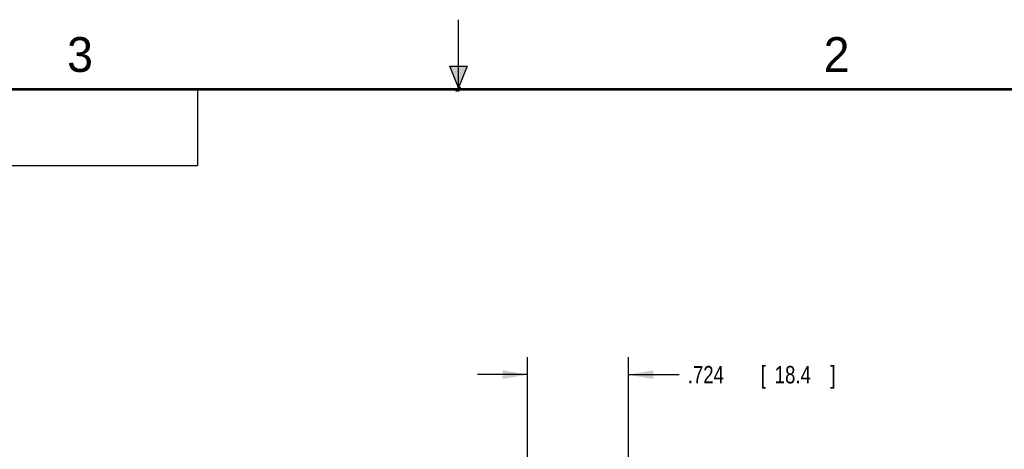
# Model space of a CAD drawing. Header units: inches. Extents: x 0 to 22, y 0 to 17.
# Tile 13 of 14: x 7.8 to 14.9, y 13.9 to 17. Entities that reach past the tile are written whole.
import ezdxf

# ---------------------------------------------------------------- set-up
doc = ezdxf.new("R2010")
doc.units = ezdxf.units.IN
doc.header["$LTSCALE"] = 1.21
doc.header["$MEASUREMENT"] = 0
doc.layers.get('0').update_dxf_attribs({"linetype": 'CONTINUOUS'})
doc.layers.add('DIMENSIONS', color=7, linetype='CONTINUOUS')
doc.styles.get("Standard").update_dxf_attribs({"font": 'txt', "width": 0.8})
doc.dimstyles.new('DIMSTYLE_1', dxfattribs={"dimtxt": 0.125, "dimasz": 0.18, "dimexe": 0.18, "dimexo": 0.0625, "dimgap": 0.09, "dimtad": 0, "dimtih": 1, "dimtoh": 1, "dimdec": 3, "dimzin": 4, "dimdsep": 46, "dimtxsty": 'STANDARD', "dimblk": '_FILLED', "dimblk1": '_FILLED', "dimblk2": '_FILLED', "dimcen": 0.09, "dimadec": 0, "dimazin": 0, "dimtp": 0.01, "dimtm": 0.01, "dimtfac": 1, "dimtdec": 3, "dimtofl": 0, "dimtmove": 0, "dimatfit": 3, "dimldrblk": '_FILLED', "dimfxl": 1, "dimtolj": 1, "dimtzin": 4, "dimarcsym": 0})

# ---------------------------------------------------------------- blocks, each defined once
blk = doc.blocks.new('_FILLED')
at = {"color": 0, "linetype": 'BYBLOCK'}
blk.add_solid([(0, 0), (-1, 0.174), (-1, -0.174)], dxfattribs=at)
blk = doc.blocks.new('*D6')
at = {"layer": 'DIMENSIONS', "color": 2, "linetype": 'CONTINUOUS'}
for p, q in [((11.4975, 11.2709), (11.4975, 14.5773)), ((12.2218, 11.1304), (12.2218, 14.5773)), ((11.4975, 14.4523), (11.1375, 14.4523)), ((12.2218, 14.4523), (12.5857, 14.4523))]:
    blk.add_line(p, q, dxfattribs=at)
at = {"layer": 'DIMENSIONS', "color": 2, "linetype": 'CONTINUOUS', "xscale": 0.18, "yscale": 0.18, "zscale": 0.18}
blk.add_blockref('_FILLED', (11.4975, 14.4523), dxfattribs=at)
at = {"layer": 'DIMENSIONS', "color": 2, "linetype": 'CONTINUOUS', "xscale": 0.18, "yscale": 0.18, "zscale": 0.18, "rotation": 180}
blk.add_blockref('_FILLED', (12.2218, 14.4523), dxfattribs=at)
at = {"layer": 'DIMENSIONS', "color": 2, "linetype": 'CONTINUOUS', "width": 0.8}
for s, p in [('.724', (12.6482, 14.3898)), ('[', (13.1732, 14.3898)), ('18.4', (13.2732, 14.3898)), (']', (13.6732, 14.3898))]:
    blk.add_text(s, height=0.125, dxfattribs=at).set_placement(p)

msp = doc.modelspace()

# ---------------------------------------------------------------- hatches: boundary and pattern name
at = {"linetype": 'CONTINUOUS'}
msp.add_hatch(color=2, dxfattribs=at).paths.add_polyline_path([(11, 16.51), (10.9375, 16.6663), (11.0625, 16.6663)])

# ---------------------------------------------------------------- linework, layer by layer
at = {"color": 2, "linetype": 'CONTINUOUS'}
for p, q in [((11, 16.485), (11, 17)), ((11, 16.51), (10.9375, 16.6663)), ((10.9375, 16.6663), (11.0625, 16.6663)), ((11.0625, 16.6663), (11, 16.51)), ((0.4999, 16.5), (9.1249, 16.5)), ((9.1249, 16.5), (9.1249, 15.9531)), ((11.015, 16.515), (10.985, 16.485)), ((10.985, 16.485), (11, 16.515)), ((11, 16.485), (11.015, 16.515)), ((0.4999, 15.9531), (9.1249, 15.9531))]:
    msp.add_line(p, q, dxfattribs=at)
at = {"color": 7, "linetype": 'CONTINUOUS', "const_width": 0.02}
msp.add_lwpolyline([(21.5, 16.5), (0.5, 16.5)], dxfattribs=at)

# ---------------------------------------------------------------- texts
at = {"color": 2, "linetype": 'CONTINUOUS'}
for s, p in [('3', (8.1875, 16.625)), ('2', (13.625, 16.625))]:
    msp.add_text(s, height=0.25, dxfattribs=at).set_placement(p)

# ---------------------------------------------------------------- dimensions: what is measured, and where the dimension line sits
at = {"layer": 'DIMENSIONS', "color": 2, "linetype": 'CONTINUOUS'}
dim = msp.add_linear_dim(base=(12.2218, 14.4523), p1=(11.4975, 11.2709), p2=(12.2218, 11.1304), dimstyle='DIMSTYLE_1', dxfattribs=at)
dim.commit()
dim.dimension.update_dxf_attribs({"geometry": '*D6', "text_midpoint": (13.2107, 14.4523), "dimtype": 160})

doc.saveas('drawing.dxf')
